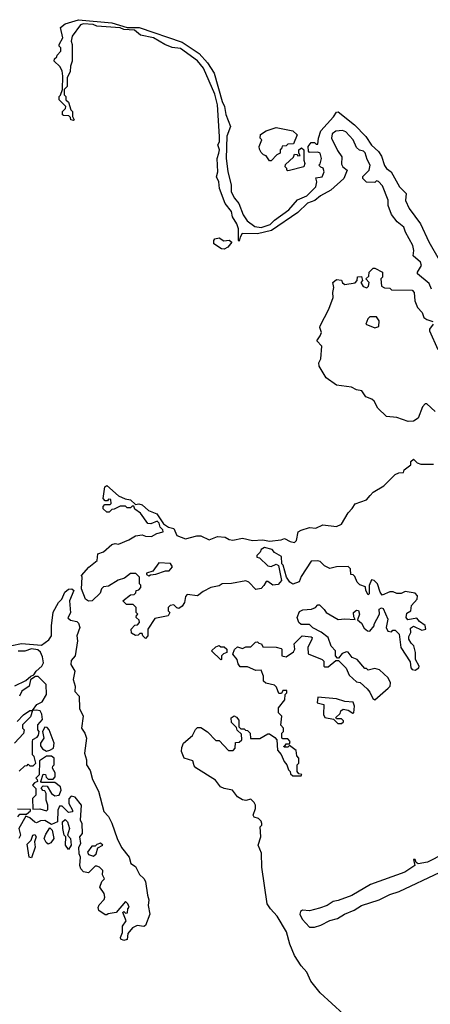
# Model space of a CAD drawing. Extents: x 2239781 to 2394849, y 665654 to 770575.
# Tile 74 of 147: x 2305484 to 2307936, y 711196 to 717072. Entities that reach past the tile are written whole.
import ezdxf

# ---------------------------------------------------------------- set-up
doc = ezdxf.new("R2010")
doc.units = 0

msp = doc.modelspace()

# ---------------------------------------------------------------- linework, layer by layer
at = {"layer": '0CON10XD'}
for points in [[(2307942.5, 715465), (2307928.3, 715498.3), (2307860, 715555), (2307860, 715565), (2307882.5, 715605), (2307876.7, 715625), (2307833, 715663), (2307837.5, 715695), (2307831.2, 715725), (2307786.7, 715805), (2307777.5, 715835), (2307737, 715867), (2307705, 715910), (2307683.9, 715963.9), (2307683.3, 715995), (2307650.7, 716080.7), (2307627, 716107), (2307615, 716110), (2307605, 716100), (2307555, 716102.5), (2307532.5, 716125), (2307533.6, 716136.4), (2307570, 716175), (2307576.7, 716205), (2307558.3, 716238.3), (2307547, 716277), (2307537, 716287), (2307513, 716293), (2307495, 716310), (2307476, 716356), (2307432.3, 716402.3), (2307411.7, 716411.7), (2307372.3, 716407.7), (2307349.5, 716390.5), (2307346, 716365), (2307381.7, 716291.7), (2307407.5, 716255), (2307405, 716210), (2307413.6, 716193.6), (2307440, 716175), (2307420, 716125), (2307342.5, 716055), (2307279.3, 716020.7), (2307245.9, 715994.1), (2307202.5, 715977.5), (2307145, 715922.5), (2306987.5, 715815), (2306905, 715794.2), (2306813, 715797), (2306800, 715775), (2306795, 715750), (2306790, 715755), (2306790, 715825), (2306781.2, 715855), (2306753.8, 715895), (2306748.3, 715928.3), (2306710, 715975), (2306676.7, 716065), (2306673.8, 716105), (2306660, 716135), (2306667.5, 716165), (2306662.5, 716245), (2306673.8, 716276.2), (2306676.7, 716295), (2306667.5, 716325), (2306676.4, 716343.6), (2306676.7, 716375), (2306666.2, 716565), (2306648.8, 716628.8), (2306582.3, 716782.3), (2306546, 716826), (2306445, 716900), (2306395, 716907.5), (2306350, 716925), (2306284, 716964), (2306205, 716980), (2306169.2, 717009.2), (2306105, 717014.2), (2306083.6, 717023.6), (2305945, 717033.8), (2305923, 717043), (2305865, 717047.5), (2305847.5, 717042.5), (2305797.5, 716975), (2305792.5, 716945), (2305797.5, 716925), (2305797.5, 716825), (2305787.5, 716795), (2305786.4, 716763.6), (2305767.5, 716725), (2305767, 716673), (2305750, 716655), (2305750, 716625), (2305760, 716615), (2305760, 716595), (2305775, 716580), (2305790, 716535), (2305800, 716525), (2305800, 716495), (2305810, 716475), (2305805, 716470), (2305790, 716475), (2305788.3, 716488.3), (2305778.3, 716498.3), (2305745, 716500), (2305740, 716505), (2305740, 716525), (2305758.3, 716541.7), (2305760, 716555), (2305720, 716595), (2305720, 716615), (2305728.3, 716621.7), (2305740, 716655), (2305742.5, 716735), (2305737, 716767), (2305723.6, 716793.6), (2305690, 716825), (2305691.7, 716838.3), (2305705, 716850), (2305708.3, 716861.7), (2305730, 716885), (2305730, 716905), (2305720, 716915), (2305720, 716925), (2305742.5, 716965), (2305727.5, 717025), (2305755, 717047.5), (2305835, 717072.5), (2306035, 717053.3), (2306125.7, 717025.7), (2306197.5, 717025), (2306455, 716938.8), (2306555, 716870), (2306606, 716815), (2306645, 716752.5), (2306694, 716584), (2306708, 716555), (2306715.8, 716505.8), (2306742.5, 716435), (2306721.7, 716378.3), (2306716, 716245), (2306726, 716166), (2306746.2, 716085), (2306746, 716045), (2306767.3, 716007.3), (2306792.5, 715975), (2306818.3, 715908.3), (2306842.3, 715872.3), (2306888.8, 715838.8), (2306925, 715832), (2306979.2, 715850.8), (2307005, 715876.7), (2307091.7, 715938.3), (2307143.6, 715996.4), (2307198, 716022), (2307252.5, 716075), (2307257.5, 716105), (2307251.7, 716128.3), (2307290, 716135), (2307302.5, 716165), (2307296.4, 716186.4), (2307281.7, 716191.7), (2307270, 716205), (2307277.5, 716212.5), (2307286.7, 716245), (2307277.5, 716275), (2307265, 716282.5), (2307215, 716280), (2307208.3, 716288.3), (2307207.5, 716315), (2307225, 716340), (2307245, 716340), (2307255, 716330), (2307265, 716330), (2307267.5, 716365), (2307281.7, 716408.3), (2307357.7, 716492.3), (2307375, 716520), (2307385, 716522.5), (2307483.3, 716445), (2307550, 716375), (2307584.1, 716324.1), (2307626.2, 716285), (2307645, 716257.5), (2307661.4, 716201.4), (2307674.1, 716184.1), (2307702.5, 716165), (2307752.5, 716075), (2307792.5, 716035), (2307787, 715993), (2307808.8, 715945), (2307877.5, 715855), (2307926.4, 715746.4), (2307989.3, 715639.3)], [(2306985, 716230), (2306975, 716230), (2306955, 716260), (2306940, 716265), (2306925, 716280), (2306915, 716300), (2306913.6, 716316.4), (2306930, 716355), (2306920, 716365), (2306921.7, 716388.3), (2306955, 716410), (2307015, 716430), (2307115, 716410), (2307140, 716385), (2307118.3, 716331.7), (2307085, 716330), (2307075, 716320), (2307051.7, 716318.3), (2307048.3, 716301.7), (2307040, 716295), (2307040, 716275), (2307020, 716265), (2306985, 716230)], [(2307085, 716170), (2307080, 716175), (2307080, 716185), (2307070, 716195), (2307071.7, 716208.3), (2307118.3, 716251.7), (2307125, 716270), (2307138.3, 716268.3), (2307145, 716260), (2307158.3, 716261.7), (2307150, 716275), (2307150, 716295), (2307167, 716307), (2307180, 716295), (2307180, 716235), (2307187.5, 716215), (2307180, 716195), (2307095, 716172.5), (2307085, 716170)], [(2306705, 715703.8), (2306690, 715705), (2306643.8, 715733.8), (2306642.5, 715755), (2306650, 715765), (2306675, 715770), (2306703, 715753), (2306735, 715757.5), (2306750, 715745), (2306727.5, 715715), (2306705, 715703.8)], [(2307965, 714734), (2307915, 714780), (2307905, 714780), (2307888.3, 714761.7), (2307863.3, 714695), (2307835, 714676.7), (2307803.6, 714673.6), (2307735, 714697.5), (2307673.9, 714703.9), (2307622.5, 714755), (2307600, 714795), (2307587, 714807), (2307550.7, 714820.7), (2307527, 714857), (2307495, 714862.5), (2307465, 714880), (2307375, 714891.2), (2307314.3, 714934.3), (2307272.5, 715005), (2307270, 715025), (2307281.7, 715048.3), (2307287.5, 715125), (2307257.5, 715155), (2307277.5, 715185), (2307286.7, 715205), (2307276.2, 715235), (2307278.8, 715245), (2307330, 715345), (2307356.7, 715415), (2307353.3, 715445), (2307360, 715475), (2307353.3, 715505), (2307375, 715522.5), (2307405, 715517.5), (2307411.7, 715501.7), (2307425, 715492.5), (2307487, 715503), (2307500, 715515), (2307501.7, 715538.3), (2307525, 715540), (2307530, 715515), (2307520, 715505), (2307535, 715480), (2307557, 715473), (2307567, 715483), (2307570, 715505), (2307550, 715525), (2307568.3, 715541.7), (2307570, 715565), (2307595, 715590), (2307605, 715590), (2307650, 715565), (2307650, 715535), (2307640, 715525), (2307645, 715482.5), (2307663, 715473), (2307695, 715470), (2307705, 715460), (2307828.3, 715458.3), (2307840, 715445), (2307842.5, 715395), (2307860, 715355), (2307887.5, 715325), (2307897.5, 715295), (2307915, 715282.5), (2307951.7, 715271.7)], [(2307605, 715232.5), (2307628.3, 715241.7), (2307630, 715275), (2307615, 715300), (2307575, 715300), (2307563, 715287), (2307550, 715255), (2307605, 715232.5)], [(2307952.5, 715255), (2307930, 715225), (2307930, 715215), (2307981.2, 715105)], [(2306048.3, 714151.7), (2306035, 714150), (2306017.5, 714132.5), (2306005, 714132.5), (2305983, 714153), (2305983, 714167), (2305991.7, 714178.3), (2306025, 714180), (2306030, 714185), (2306028.3, 714208.3), (2306015, 714210), (2306008.3, 714201.7), (2305995, 714200), (2305982.5, 714215), (2305992.5, 714285), (2306005, 714292.5), (2306075, 714230), (2306113, 714213), (2306145, 714206.7), (2306175, 714180), (2306195, 714183.3), (2306215, 714176.2), (2306253.9, 714143.9), (2306303, 714123), (2306343.6, 714063.6), (2306373, 714043), (2306405, 714036.2), (2306422.5, 713995), (2306473.6, 713973.6), (2306542.5, 713992.5), (2306565, 713992.5), (2306615, 713967.5), (2306665, 713988.8), (2306710, 713985), (2306735, 713970), (2306756.4, 713966.4), (2306815, 713978), (2306874.1, 713964.1), (2306935, 713967.5), (2306975, 713961.2), (2307045, 713967.5), (2307065, 713976.7), (2307098.3, 713958.3), (2307125, 713952.5), (2307137.5, 713965), (2307147.5, 714015), (2307165, 714026.7), (2307215, 714042.5), (2307251.7, 714038.3), (2307295, 714057.5), (2307375, 714047.5), (2307405, 714062.5), (2307445, 714130), (2307470, 714155), (2307487, 714183), (2307555, 714207.5), (2307576.4, 714233.6), (2307595, 714252.5), (2307659.3, 714290.7), (2307725, 714357.5), (2307748.3, 714368.3), (2307775, 714370), (2307780, 714385), (2307820, 714415), (2307820, 714435), (2307835, 714450), (2307857, 714427), (2307879.3, 714419.3), (2307955, 714420)], [(2307418.2, 711138.2), (2307278.5, 711265), (2307221.8, 711335), (2307198.5, 711388.5), (2307165, 711425.5), (2307125, 711486.9), (2307097.8, 711555), (2307077.8, 711627.8), (2307022.2, 711722.2), (2306980.8, 711765), (2306962.5, 711795), (2306929.6, 712015), (2306927.8, 712097.8), (2306908.1, 712145), (2306924, 712195), (2306920, 712255), (2306930, 712265), (2306930, 712275), (2306925, 712290), (2306910, 712305), (2306885, 712312.5), (2306877.5, 712325), (2306892.5, 712365), (2306892.5, 712385), (2306885, 712400), (2306865, 712420), (2306835, 712413.3), (2306815, 712416.2), (2306784.1, 712434.1), (2306754.1, 712474.1), (2306705, 712484), (2306683.3, 712495), (2306654.1, 712534.1), (2306535, 712607.5), (2306525, 712620), (2306518.3, 712648.3), (2306466.1, 712666.1), (2306451.2, 712705), (2306451.7, 712728.3), (2306462.5, 712755), (2306515, 712800), (2306533.6, 712836.4), (2306545, 712847.5), (2306565, 712847.5), (2306605, 712822.5), (2306655, 712770), (2306675, 712770), (2306731.7, 712711.7), (2306758.3, 712711.7), (2306770, 712725), (2306771.7, 712758.3), (2306795, 712760), (2306810, 712775), (2306808.3, 712808.3), (2306781.7, 712831.7), (2306778.3, 712848.3), (2306748.3, 712878.3), (2306747.5, 712905), (2306765, 712917.5), (2306779.3, 712909.3), (2306791.7, 712891.7), (2306791.7, 712851.7), (2306805, 712840), (2306825, 712840), (2306831.7, 712831.7), (2306845, 712830), (2306860, 712815), (2306861.7, 712781.7), (2306917, 712783), (2306965, 712810), (2306975, 712810), (2307008.3, 712788.3), (2307020, 712775), (2307023, 712713), (2307046.2, 712686.2), (2307062.5, 712645), (2307080, 712625), (2307090, 712595), (2307100, 712585), (2307101.7, 712571.7), (2307115, 712560), (2307165, 712560), (2307168.3, 712568.3), (2307151.7, 712571.7), (2307140, 712585), (2307140, 712625), (2307150, 712635), (2307150, 712665), (2307138.3, 712678.3), (2307135, 712710), (2307095, 712740), (2307085, 712730), (2307065, 712730), (2307060, 712735), (2307068.3, 712741.7), (2307075, 712750), (2307095, 712750), (2307100, 712765), (2307085, 712780), (2307055, 712780), (2307050, 712785), (2307050, 712815), (2307060, 712825), (2307060, 712845), (2307043, 712863), (2307050, 712915), (2307030, 712935), (2307030, 712965), (2307067, 713013), (2307070, 713045), (2307080, 713055), (2307080, 713070), (2307055, 713070), (2307048.3, 713051.7), (2307031.7, 713051.7), (2307018.3, 713088.3), (2307005, 713100), (2306953, 713113), (2306940, 713125), (2306940, 713155), (2306925, 713190), (2306895, 713187.5), (2306845, 713210), (2306801.2, 713211.2), (2306788.3, 713228.3), (2306782.5, 713255), (2306757.5, 713285), (2306767, 713313), (2306785, 713330), (2306815, 713320), (2306835, 713330), (2306865, 713330), (2306891.7, 713358.3), (2306905, 713360), (2306911.7, 713351.7), (2306928.3, 713348.3), (2306935, 713330), (2307015, 713327.5), (2307045, 713320), (2307050, 713315), (2307050, 713275), (2307075, 713270), (2307119.3, 713300.7), (2307127.5, 713315), (2307123, 713347), (2307170, 713395), (2307225, 713390), (2307230, 713385), (2307227.5, 713375), (2307203.8, 713325), (2307207, 713287), (2307290, 713255), (2307300, 713245), (2307300, 713215), (2307305, 713210), (2307325, 713210), (2307371.7, 713248.3), (2307388.3, 713248.3), (2307433, 713203), (2307450.7, 713160.7), (2307495, 713120), (2307517, 713117), (2307559.3, 713079.3), (2307575, 713060), (2307591.7, 713021.7), (2307605, 713013.3), (2307685, 713082), (2307695.7, 713095), (2307698.8, 713115), (2307683.3, 713145), (2307632.7, 713192.7), (2307605, 713200), (2307565, 713190), (2307555, 713200), (2307545, 713200), (2307500, 713255), (2307470, 713265), (2307445, 713297.5), (2307435, 713300), (2307410, 713290), (2307388.3, 713261.7), (2307381.7, 713261.7), (2307370, 713275), (2307370, 713305), (2307343, 713333), (2307325.9, 713385.9), (2307285, 713417.5), (2307235, 713442.5), (2307215, 713462.5), (2307165, 713462.5), (2307150, 713475), (2307140, 713505), (2307155, 713540), (2307175, 713550), (2307226.2, 713553.8), (2307250, 713565), (2307265, 713580), (2307275, 713580), (2307303, 713553), (2307313.6, 713533.6), (2307385, 713492.5), (2307425, 713497.5), (2307487.5, 713492.5), (2307478.3, 713508.3), (2307477.5, 713535), (2307495, 713547.5), (2307507, 713547), (2307512.5, 713525), (2307501.7, 713491.7), (2307525, 713470), (2307540.7, 713440.7), (2307560, 713425), (2307575, 713422.5), (2307600, 713455), (2307600, 713465), (2307632.5, 713525), (2307630, 713555), (2307645, 713562.5), (2307655, 713557.5), (2307682.5, 713495), (2307672.5, 713445), (2307683, 713423), (2307705, 713420), (2307711.7, 713428.3), (2307725, 713430), (2307750, 713405), (2307760, 713325), (2307815, 713240), (2307820, 713205), (2307827.5, 713195), (2307845, 713190.8), (2307866.6, 713203.4), (2307870, 713215), (2307846.7, 713255), (2307846.7, 713295), (2307837.5, 713335), (2307820.7, 713350.7), (2307807.5, 713375), (2307808.3, 713391.7), (2307820, 713415), (2307818.3, 713441.7), (2307835, 713452.5), (2307885, 713430), (2307910, 713435), (2307905, 713457.5), (2307870.7, 713480.7), (2307855, 713500), (2307801.7, 713491.7), (2307792.5, 713505), (2307795, 713530), (2307820, 713545), (2307823, 713577), (2307857.5, 713615), (2307860, 713635), (2307845, 713650), (2307785, 713660), (2307761.7, 713648.3), (2307735, 713647.5), (2307715, 713657.5), (2307695, 713657.5), (2307648.3, 713638.3), (2307636.7, 713655), (2307620, 713705), (2307600, 713725), (2307585, 713730), (2307570, 713695), (2307570, 713645), (2307565, 713640), (2307550, 713665), (2307548.3, 713688.3), (2307515, 713700), (2307500, 713715), (2307485, 713750), (2307475, 713760), (2307461.7, 713761.7), (2307460, 713795), (2307445, 713810), (2307375, 713807.5), (2307335, 713797.5), (2307305, 713813.3), (2307278.3, 713838.3), (2307263, 713843), (2307225, 713840), (2307165, 713750), (2307153, 713717), (2307115, 713703.8), (2307096.1, 713716.1), (2307077.5, 713745), (2307057, 713817), (2307050, 713825), (2307048.3, 713868.3), (2307005, 713893.3), (2306990.7, 713910.7), (2306945, 713922.5), (2306925, 713910), (2306920, 713895), (2306900, 713875), (2306900, 713865), (2306915, 713860), (2306965, 713813.3), (2306985, 713810), (2307015, 713822.5), (2307030, 713815), (2307047.5, 713725), (2307028.3, 713701.7), (2306995, 713697.5), (2306965, 713720), (2306955, 713720), (2306942.5, 713695), (2306925, 713677.5), (2306895, 713672.5), (2306852.5, 713715), (2306835, 713723.3), (2306748.3, 713708.3), (2306693.9, 713706.1), (2306675, 713693.8), (2306626.1, 713683.9), (2306579.3, 713660.7), (2306545, 713633.3), (2306485, 713642.5), (2306475, 713630), (2306468.8, 713595), (2306455, 713572.5), (2306435, 713557.5), (2306421.7, 713561.7), (2306405, 713580), (2306383, 713577), (2306370, 713565), (2306370, 713545), (2306380, 713535), (2306370, 713515), (2306291.7, 713498.3), (2306250, 713435), (2306250, 713395), (2306235, 713380), (2306220, 713395), (2306215, 713410), (2306201.7, 713408.3), (2306191.7, 713398.3), (2306175, 713397.5), (2306151.7, 713411.7), (2306150, 713435), (2306171.7, 713458.3), (2306188.3, 713461.7), (2306200, 713475), (2306198.3, 713488.3), (2306180, 713505), (2306181.7, 713518.3), (2306190, 713525), (2306180, 713535), (2306180, 713565), (2306161.7, 713581.7), (2306121.7, 713581.7), (2306100, 713605), (2306145, 713640), (2306168.3, 713641.7), (2306178.3, 713651.7), (2306180, 713665), (2306195, 713670), (2306207, 713683), (2306207, 713697), (2306200, 713705), (2306200, 713745), (2306177, 713767), (2306145, 713767.5), (2306110.7, 713739.3), (2306072.3, 713727.7), (2306015, 713692.5), (2305985, 713687.5), (2305972.5, 713675), (2305965, 713650), (2305916.1, 713603.9), (2305895, 713601.2), (2305878, 713615), (2305852.5, 713675), (2305857.5, 713745), (2305853.3, 713755), (2305897.5, 713805), (2305947.5, 713845), (2305950, 713885), (2305985, 713896.7), (2306035, 713940), (2306055, 713946.7), (2306075, 713942.5), (2306135, 713967.5), (2306175, 713992.5), (2306215, 713997.5), (2306235, 713990), (2306271.7, 713988.3), (2306303, 714007), (2306340, 714015), (2306338.3, 714028.3), (2306323, 714043), (2306317, 714067), (2306305, 714080), (2306267, 714063), (2306250, 714065), (2306206.4, 714126.4), (2306171.7, 714151.7), (2306165, 714170), (2306155, 714170), (2306145, 714160), (2306125, 714160), (2306115, 714170), (2306085, 714170), (2306048.3, 714151.7)], [(2306255, 713752.5), (2306265, 713760), (2306297, 713763), (2306355, 713782.5), (2306377, 713783), (2306397, 713807), (2306385, 713827.5), (2306315, 713830), (2306278.3, 713781.7), (2306241.7, 713768.3), (2306241.7, 713761.7), (2306255, 713752.5)], [(2305380, 713325), (2305495, 713350), (2305615, 713340), (2305657.7, 713372.3), (2305673.8, 713395), (2305673.8, 713455), (2305685, 713537.5), (2305716.7, 713595), (2305736.1, 713613.9), (2305753.8, 713655), (2305775, 713673.3), (2305796, 713676), (2305807.5, 713665), (2305781.2, 713605), (2305786.7, 713533.3), (2305772.5, 713502.5), (2305788.3, 713488.3), (2305825, 713480), (2305835, 713470), (2305843.8, 713445), (2305826.2, 713395), (2305830, 713365), (2305815.8, 713275), (2305791.7, 713248.3), (2305790, 713225), (2305813.3, 713185), (2305803.3, 713135), (2305816, 713095), (2305813.6, 713063.6), (2305838.8, 713035), (2305840.7, 712960.7), (2305863.3, 712915), (2305853.3, 712843.3), (2305873.3, 712815), (2305883.3, 712785), (2305871.2, 712695), (2305883.8, 712655), (2305882.5, 712625), (2305905, 712592.5), (2305918.3, 712538.3), (2305955, 712467.5), (2305986.2, 712346.2), (2306015, 712316.7), (2306035, 712276.7), (2306066.5, 712186.5), (2306092.9, 712132.9), (2306136.9, 712075), (2306147.5, 712037.5), (2306175, 712018.8), (2306200, 711970), (2306225, 711948), (2306235, 711930), (2306247, 711847), (2306255, 711820), (2306252, 711785), (2306261.9, 711735), (2306235, 711666.7), (2306225, 711660), (2306185, 711667.5), (2306157.9, 711652.1), (2306130.3, 711619.7), (2306125, 711583.8), (2306105, 711576.2)], [(2306685, 713252.5), (2306630, 713305), (2306655, 713330), (2306675, 713337.5), (2306685, 713330), (2306705, 713330), (2306720, 713315), (2306720, 713295), (2306701.7, 713288.3), (2306690, 713275), (2306690, 713255), (2306685, 713252.5)], [(2305455, 713096.7), (2305520.7, 713129.3), (2305550, 713155), (2305568.3, 713161.7), (2305582.5, 713185), (2305616.7, 713215), (2305626.4, 713233.6), (2305620, 713270), (2305607.5, 713297.5), (2305591.7, 713311.7), (2305555, 713317.5), (2305515, 713303.3), (2305475, 713303.3)], [(2305470, 712885), (2305507, 712923), (2305545, 712950), (2305560, 712950), (2305587.5, 712985), (2305619.2, 713000.8), (2305643.8, 713045), (2305642.5, 713105), (2305595, 713152.5), (2305578.3, 713151.7), (2305561.7, 713141.7), (2305548.3, 713131.7), (2305540, 713095), (2305497.5, 713065), (2305482.5, 713035)], [(2307405, 712872.5), (2307418.3, 712881.7), (2307418.3, 712888.3), (2307405, 712900), (2307375, 712900), (2307371.7, 712908.3), (2307398.3, 712931.7), (2307401.7, 712948.3), (2307415, 712957.5), (2307445, 712952.5), (2307473, 712933), (2307480, 712935), (2307483.3, 712975), (2307475, 713000), (2307425, 713002.5), (2307375, 713020), (2307265, 713030), (2307260, 712995), (2307300, 712985), (2307297.5, 712925), (2307307, 712907), (2307357.5, 712897.5), (2307383, 712873), (2307405, 712872.5)], [(2305481.7, 712588.3), (2305515, 712620), (2305528.3, 712621.7), (2305535, 712630), (2305545, 712620), (2305565, 712620), (2305580, 712635), (2305570, 712675), (2305560, 712685), (2305560, 712765), (2305563.6, 712776.4), (2305589.3, 712790.7), (2305597, 712803), (2305600, 712825), (2305592.5, 712835), (2305592.5, 712865), (2305620, 712895), (2305617, 712927), (2305607, 712947), (2305585, 712952.5), (2305560, 712950), (2305548.3, 712911.7), (2305500, 712865), (2305500, 712845), (2305510, 712835), (2305507, 712813), (2305452.5, 712755)], [(2305645, 712707.5), (2305665, 712712.5), (2305686.1, 712723.9), (2305690, 712755), (2305660, 712835), (2305648.3, 712848.3), (2305635, 712850), (2305620, 712825), (2305627.5, 712785), (2305607.5, 712755), (2305608.3, 712738.3), (2305620.7, 712720.7), (2305645, 712707.5)], [(2305645, 712350), (2305651.7, 712358.3), (2305652.5, 712385), (2305642.5, 712415), (2305642.5, 712455), (2305635, 712470), (2305622.5, 712472.5), (2305611.7, 712488.3), (2305625, 712500), (2305648.3, 712498.3), (2305673.6, 712453.6), (2305695, 712440), (2305720, 712445), (2305732.5, 712475), (2305727.5, 712495), (2305695, 712520), (2305615, 712520), (2305610, 712525), (2305625, 712570), (2305638.3, 712568.3), (2305641.7, 712551.7), (2305655, 712540), (2305685, 712540), (2305697, 712553), (2305697, 712577), (2305680, 712605), (2305681.7, 712618.3), (2305690, 712625), (2305690, 712665), (2305675, 712677.5), (2305645, 712677.5), (2305601.7, 712648.3), (2305600, 712565), (2305580, 712545), (2305588.3, 712538.3), (2305590, 712525), (2305571.7, 712518.3), (2305560, 712505), (2305580, 712485), (2305580, 712445), (2305560, 712425), (2305561.7, 712361.7), (2305605, 712362.5), (2305645, 712350)], [(2306105, 711576.2), (2306087.5, 711585), (2306086.7, 711595), (2306097.5, 711625), (2306098.3, 711661.7), (2306120, 711695), (2306100, 711745), (2306105, 711750), (2306115, 711740), (2306128.3, 711741.7), (2306130, 711765), (2306137.5, 711775), (2306130, 711795), (2306115, 711810), (2306060, 711745), (2306013, 711737), (2306005, 711730), (2305995, 711730), (2305957, 711757), (2305953, 711773), (2305959.3, 711790.7), (2305988.3, 711821.7), (2305993.3, 711835), (2305988.3, 711858.3), (2305962.5, 711895), (2305975, 711930), (2305990, 711945), (2305978.3, 711968.3), (2305980, 711995), (2305960, 712015), (2305945, 712020), (2305935, 712020), (2305895, 711980), (2305865, 711987.5), (2305850, 712005), (2305843.3, 712025), (2305847.5, 712075), (2305840, 712095), (2305837.5, 712135), (2305850, 712155), (2305843.3, 712195), (2305860, 712215), (2305857, 712273), (2305847.5, 712295), (2305852.5, 712385), (2305815, 712432.5), (2305791.7, 712438.3), (2305778.3, 712421.7), (2305777.5, 712395), (2305800, 712355), (2305800, 712345), (2305775, 712340), (2305738.3, 712378.3), (2305721.7, 712378.3), (2305712.5, 712355), (2305710, 712285), (2305675, 712270), (2305635, 712292.5), (2305608.3, 712291.7), (2305585, 712280), (2305575, 712282.5), (2305545, 712310), (2305521.7, 712318.3), (2305480, 712245), (2305490, 712205), (2305480, 712185)], [(2305472.5, 712315), (2305485, 712330), (2305525, 712330), (2305548.3, 712351.7), (2305548.3, 712358.3), (2305471.7, 712361.7)], [(2305775, 712120), (2305757.5, 712145), (2305760, 712195), (2305750, 712205), (2305742.5, 712245), (2305740, 712285), (2305755, 712300), (2305770, 712285), (2305782.5, 712245), (2305770, 712205), (2305787.5, 712185), (2305792.5, 712145), (2305775, 712120)], [(2305655, 712152.5), (2305641.7, 712161.7), (2305631.2, 712185), (2305639.3, 712210.7), (2305665, 712250), (2305677.5, 712235), (2305687.5, 712185), (2305669.5, 712160.5), (2305655, 712152.5)], [(2305555, 712070), (2305540, 712075), (2305528.3, 712151.7), (2305552.5, 712175), (2305562.5, 712205), (2305575, 712210), (2305582.5, 712195), (2305572.5, 712165), (2305576.7, 712135), (2305555, 712070)], [(2305925, 712080), (2305940, 712095), (2305950, 712130), (2305980, 712145), (2305967, 712157), (2305945, 712150), (2305935, 712140), (2305915, 712140), (2305890, 712105), (2305895, 712090), (2305925, 712080)], [(2308016, 712095), (2307918.8, 712045), (2307863.8, 712033.8), (2307851.7, 712041.7), (2307845, 712060), (2307835, 712060), (2307842.5, 712025), (2307784, 711985), (2307578.8, 711911.2), (2307467.1, 711845), (2307386, 711815), (2307355, 711810.4), (2307320, 711785), (2307275, 711769.1), (2307215, 711753.1), (2307172.5, 711757.5), (2307160.6, 711749.4), (2307157.1, 711735), (2307171.1, 711705), (2307215, 711657.5), (2307245, 711656.7), (2307282.3, 711667.7), (2307335, 711697.2), (2307382.4, 711707.6), (2307422.9, 711735), (2307481.5, 711758.5), (2307525, 711785.3), (2307630.5, 711819.5), (2307695, 711851.5), (2307749.7, 711870.3), (2307994.7, 711985.3)]]:
    msp.add_lwpolyline(points, dxfattribs=at)

doc.saveas('drawing.dxf')
